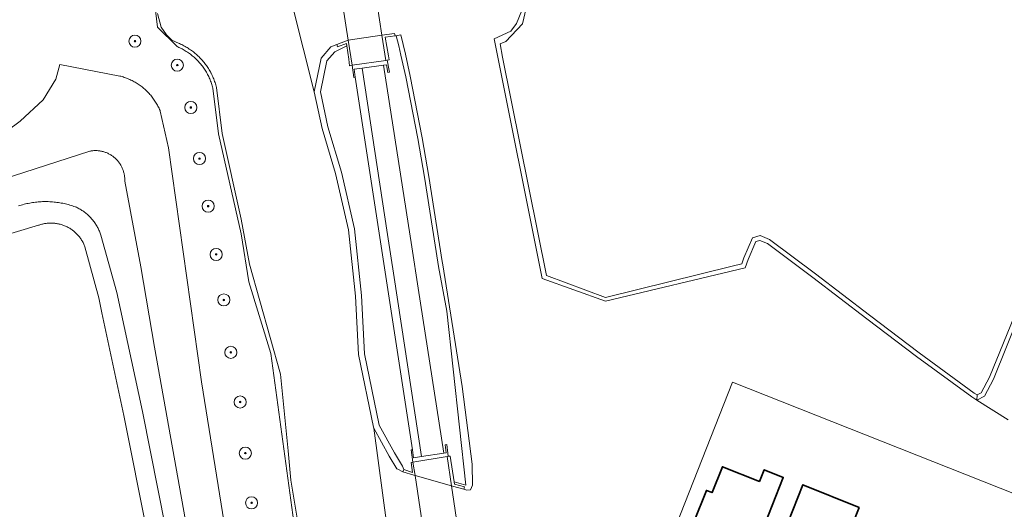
# Model space of a CAD drawing. Header units: metres. Extents: x 131489 to 134032, y 502353 to 503606.
# Tile 82 of 90: x 133379 to 133541, y 503019 to 503100. Entities that reach past the tile are written whole.
import ezdxf

# ---------------------------------------------------------------- set-up
doc = ezdxf.new("R2010")
doc.units = ezdxf.units.M
for name, color, linetype, lineweight in [('B-WE-GR-BEPLANTING_CULTUUR_HEESTERS-GV', 90, 'Continuous', 18), ('B-WE-GR-BOOM-S', 92, 'Continuous', 25), ('B-WE-GR-GRAS-GV', 60, 'Continuous', 13), ('B-WE-IE-TERREINAFSCHEIDING_KUNSTMATIG_MUUR-GV', 90, 'Continuous', 18), ('B-WE-KW-KUNSTWERK_DEK-GV', 170, 'Continuous', 18), ('B-WE-OG-BEBOUWING-GV', 7, 'Continuous', 35), ('B-WE-OG-TERREIN_ERF-GV', 7, 'Continuous', 18), ('B-WE-OG-TERREIN_ONBEGROEID-GV', 7, 'Continuous', 18), ('B-WE-OG-WATER_SLOOT-GV', 120, 'Continuous', 18), ('B-WE-VH-VERHARDING_ASFALT-GV', 252, 'Continuous', 18), ('B-WE-VH-VERHARDING_BEDRIJFSVLOERPLAAT-GV', 252, 'Continuous', 18), ('B-WE-VH-VERHARDING_HALFVERHARDING_SCHELP-GV', 252, 'Continuous', 18)]:
    doc.layers.add(name, color=color, linetype=linetype, lineweight=lineweight)

# ---------------------------------------------------------------- blocks, each defined once
blk = doc.blocks.new('SGR-BOOM_01-SO')
at = {"linetype": 'ByBlock', "lineweight": 18}
h = blk.add_hatch(color=0, dxfattribs=at)
h.dxf.hatch_style = 1
edge = h.paths.add_edge_path()
edge.add_arc((0, 0), 0.25, 0, 360)
at = {"color": 0, "linetype": 'ByBlock', "lineweight": 18}
for radius in [2, 0.25]:
    blk.add_circle((0, 0), radius, dxfattribs=at)

msp = doc.modelspace()

# ---------------------------------------------------------------- linework, layer by layer
at = {"layer": 'B-WE-GR-BEPLANTING_CULTUUR_HEESTERS-GV', "flags": 128}
for points in [[(133424.216, 503015.311), (133420.253, 503044.393), (133416.57, 503056.214), (133415.313, 503064.128), (133411.574, 503080.631), (133410.648, 503088.22), (133410.596, 503088.415), (133410.541, 503088.608), (133410.481, 503088.801), (133410.418, 503088.992), (133410.351, 503089.182), (133410.28, 503089.37), (133410.206, 503089.557), (133410.127, 503089.743), (133410.046, 503089.927), (133409.96, 503090.109), (133409.871, 503090.29), (133409.778, 503090.468), (133409.682, 503090.645), (133409.582, 503090.82), (133409.479, 503090.993), (133409.372, 503091.164), (133409.262, 503091.333), (133409.149, 503091.499), (133409.033, 503091.663), (133408.913, 503091.825), (133408.79, 503091.985), (133408.664, 503092.141), (133408.534, 503092.296), (133408.402, 503092.448), (133408.267, 503092.597), (133408.129, 503092.743), (133407.987, 503092.887), (133407.844, 503093.028), (133407.697, 503093.166), (133407.547, 503093.301), (133407.395, 503093.433), (133407.241, 503093.562), (133407.084, 503093.688), (133406.924, 503093.81), (133406.762, 503093.93), (133406.598, 503094.046), (133406.431, 503094.159), (133406.262, 503094.269), (133406.091, 503094.375), (133405.918, 503094.478), (133405.743, 503094.577), (133405.566, 503094.673), (133405.387, 503094.766), (133405.206, 503094.855), (133405.024, 503094.94), (133404.839, 503095.021), (133404.758, 503095.056), (133401.494, 503098.262), (133400.667, 503105.208)], [(133372.058, 503077.815), (133378.796, 503082.723), (133382.589, 503086.274), (133384.681, 503089.678), (133385.362, 503092.11), (133395.25, 503090.2), (133395.441, 503090.151), (133395.632, 503090.098), (133395.821, 503090.041), (133396.009, 503089.98), (133396.196, 503089.916), (133396.381, 503089.848), (133396.565, 503089.776), (133396.748, 503089.7), (133396.929, 503089.62), (133397.108, 503089.537), (133397.286, 503089.451), (133397.461, 503089.361), (133397.635, 503089.267), (133397.807, 503089.17), (133397.977, 503089.069), (133398.145, 503088.965), (133398.311, 503088.857), (133398.475, 503088.746), (133398.636, 503088.632), (133398.795, 503088.515), (133398.952, 503088.394), (133399.106, 503088.271), (133399.257, 503088.144), (133399.406, 503088.014), (133399.552, 503087.881), (133399.696, 503087.745), (133399.837, 503087.607), (133399.975, 503087.465), (133400.11, 503087.321), (133400.242, 503087.174), (133400.371, 503087.024), (133400.497, 503086.872), (133400.62, 503086.718), (133400.74, 503086.56), (133400.856, 503086.401), (133400.97, 503086.239), (133401.08, 503086.075), (133401.187, 503085.909), (133401.29, 503085.74), (133401.39, 503085.57), (133401.486, 503085.397), (133401.579, 503085.223), (133401.668, 503085.046), (133401.754, 503084.868), (133401.836, 503084.689), (133401.915, 503084.507), (133401.958, 503084.403), (133403.302, 503078.326), (133408.767, 503039.685), (133414.027, 503007.131)]]:
    msp.add_lwpolyline(points, dxfattribs=at)
at = {"layer": 'B-WE-GR-GRAS-GV', "flags": 128}
for points in [[(133465.934, 503116.529), (133461.833, 503098.802), (133459.055, 503095.892), (133458.117, 503095.511), (133458.51, 503093.297), (133465.76, 503057.226), (133475.545, 503053.618), (133496.474, 503058.797), (133498.081, 503059.19), (133498.396, 503060.196), (133499.848, 503063.491), (133501.079, 503063.837), (133502.658, 503063.17), (133510.243, 503057.542), (133519.16, 503050.689), (133527.364, 503044.484), (133536.476, 503037.808), (133536.95, 503037.513), (133537.633, 503037.891), (133539.021, 503040.479), (133555.932, 503081.938)], [(133414.027, 503007.131), (133408.767, 503039.685), (133403.302, 503078.326), (133401.958, 503084.403), (133401.915, 503084.507), (133401.836, 503084.689), (133401.754, 503084.868), (133401.668, 503085.046), (133401.579, 503085.223), (133401.486, 503085.397), (133401.39, 503085.57), (133401.29, 503085.74), (133401.187, 503085.909), (133401.08, 503086.075), (133400.97, 503086.239), (133400.856, 503086.401), (133400.74, 503086.56), (133400.62, 503086.718), (133400.497, 503086.872), (133400.371, 503087.024), (133400.242, 503087.174), (133400.11, 503087.321), (133399.975, 503087.465), (133399.837, 503087.607), (133399.696, 503087.745), (133399.552, 503087.881), (133399.406, 503088.014), (133399.257, 503088.144), (133399.106, 503088.271), (133398.952, 503088.394), (133398.795, 503088.515), (133398.636, 503088.632), (133398.475, 503088.746), (133398.311, 503088.857), (133398.145, 503088.965), (133397.977, 503089.069), (133397.807, 503089.17), (133397.635, 503089.267), (133397.461, 503089.361), (133397.286, 503089.451), (133397.108, 503089.537), (133396.929, 503089.62), (133396.748, 503089.7), (133396.565, 503089.776), (133396.381, 503089.848), (133396.196, 503089.916), (133396.009, 503089.98), (133395.821, 503090.041), (133395.632, 503090.098), (133395.441, 503090.151), (133395.25, 503090.2), (133385.362, 503092.11), (133384.681, 503089.678), (133382.589, 503086.274), (133378.796, 503082.723), (133372.058, 503077.815)], [(133408.416, 503003.84), (133400.988, 503045.437), (133398.735, 503058.69), (133396.081, 503072.837), (133396.085, 503072.976), (133396.085, 503073.115), (133396.081, 503073.254), (133396.073, 503073.393), (133396.061, 503073.532), (133396.045, 503073.67), (133396.025, 503073.807), (133396.001, 503073.944), (133395.973, 503074.081), (133395.941, 503074.216), (133395.905, 503074.351), (133395.866, 503074.484), (133395.823, 503074.616), (133395.775, 503074.747), (133395.725, 503074.877), (133395.67, 503075.004), (133395.612, 503075.131), (133395.55, 503075.255), (133395.485, 503075.378), (133395.416, 503075.499), (133395.343, 503075.618), (133395.268, 503075.735), (133395.189, 503075.849), (133395.106, 503075.961), (133395.021, 503076.071), (133394.932, 503076.178), (133394.841, 503076.283), (133394.746, 503076.385), (133394.649, 503076.484), (133394.548, 503076.58), (133394.445, 503076.674), (133394.339, 503076.764), (133394.231, 503076.851), (133394.12, 503076.936), (133394.007, 503077.017), (133393.892, 503077.094), (133393.774, 503077.169), (133393.655, 503077.24), (133393.533, 503077.307), (133393.41, 503077.371), (133393.284, 503077.431), (133393.157, 503077.488), (133393.029, 503077.541), (133392.899, 503077.59), (133392.767, 503077.636), (133392.635, 503077.678), (133392.501, 503077.716), (133392.366, 503077.75), (133392.23, 503077.78), (133392.093, 503077.806), (133391.956, 503077.829), (133391.818, 503077.847), (133391.68, 503077.861), (133391.541, 503077.872), (133391.402, 503077.878), (133391.263, 503077.881), (133391.248, 503077.881), (133391.109, 503077.879), (133390.97, 503077.873), (133390.831, 503077.863), (133390.693, 503077.849), (133390.555, 503077.831), (133390.418, 503077.809), (133390.336, 503077.794), (133374.052, 503072.552)], [(133374.052, 503072.552), (133390.336, 503077.794), (133390.418, 503077.809), (133390.555, 503077.831), (133390.693, 503077.849), (133390.831, 503077.863), (133390.97, 503077.873), (133391.109, 503077.879), (133391.248, 503077.881), (133391.263, 503077.881), (133391.402, 503077.878), (133391.541, 503077.872), (133391.68, 503077.861), (133391.818, 503077.847), (133391.956, 503077.829), (133392.093, 503077.806), (133392.23, 503077.78), (133392.366, 503077.75), (133392.501, 503077.716), (133392.635, 503077.678), (133392.767, 503077.636), (133392.899, 503077.59), (133393.029, 503077.541), (133393.157, 503077.488), (133393.284, 503077.431), (133393.41, 503077.371), (133393.533, 503077.307), (133393.655, 503077.24), (133393.774, 503077.169), (133393.892, 503077.094), (133394.007, 503077.017), (133394.12, 503076.936), (133394.231, 503076.851), (133394.339, 503076.764), (133394.445, 503076.674), (133394.548, 503076.58), (133394.649, 503076.484), (133394.746, 503076.385), (133394.841, 503076.283), (133394.932, 503076.178), (133395.021, 503076.071), (133395.106, 503075.961), (133395.189, 503075.849), (133395.268, 503075.735), (133395.343, 503075.618), (133395.416, 503075.499), (133395.485, 503075.378), (133395.55, 503075.255), (133395.612, 503075.131), (133395.67, 503075.004), (133395.725, 503074.877), (133395.775, 503074.747), (133395.823, 503074.616), (133395.866, 503074.484), (133395.905, 503074.351), (133395.941, 503074.216), (133395.973, 503074.081), (133396.001, 503073.944), (133396.025, 503073.807), (133396.045, 503073.67), (133396.061, 503073.532), (133396.073, 503073.393), (133396.081, 503073.254), (133396.085, 503073.115), (133396.085, 503072.976), (133396.081, 503072.837), (133398.735, 503058.69), (133400.988, 503045.437), (133408.416, 503003.84)], [(133402.871, 503015.343), (133398.995, 503034.776), (133394.779, 503054.418), (133392.139, 503063.916), (133392.084, 503064.082), (133392.024, 503064.247), (133391.962, 503064.41), (133391.895, 503064.572), (133391.825, 503064.732), (133391.751, 503064.891), (133391.673, 503065.047), (133391.592, 503065.202), (133391.508, 503065.356), (133391.419, 503065.507), (133391.328, 503065.656), (133391.233, 503065.803), (133391.135, 503065.948), (133391.033, 503066.09), (133390.928, 503066.23), (133390.82, 503066.368), (133390.709, 503066.503), (133390.595, 503066.636), (133390.478, 503066.766), (133390.358, 503066.893), (133390.235, 503067.018), (133390.109, 503067.139), (133389.981, 503067.258), (133389.85, 503067.374), (133389.716, 503067.486), (133389.579, 503067.596), (133389.441, 503067.703), (133389.299, 503067.806), (133389.156, 503067.906), (133389.01, 503068.003), (133388.862, 503068.096), (133388.712, 503068.186), (133388.56, 503068.273), (133388.406, 503068.356), (133388.25, 503068.435), (133388.092, 503068.511), (133387.933, 503068.583), (133387.911, 503068.593), (133387.685, 503068.673), (133387.457, 503068.749), (133387.228, 503068.822), (133386.999, 503068.89), (133386.767, 503068.955), (133386.535, 503069.016), (133386.302, 503069.073), (133386.068, 503069.126), (133385.833, 503069.175), (133385.598, 503069.22), (133385.361, 503069.262), (133385.124, 503069.299), (133384.887, 503069.333), (133384.649, 503069.362), (133384.41, 503069.388), (133384.171, 503069.409), (133383.932, 503069.427), (133383.692, 503069.44), (133383.452, 503069.45), (133383.212, 503069.455), (133382.999, 503069.457), (133382.759, 503069.455), (133382.519, 503069.449), (133382.279, 503069.439), (133382.04, 503069.425), (133381.8, 503069.407), (133381.561, 503069.385), (133381.323, 503069.359), (133381.085, 503069.329), (133380.847, 503069.295), (133380.61, 503069.257), (133380.374, 503069.216), (133380.138, 503069.17), (133379.904, 503069.12), (133379.67, 503069.067), (133379.437, 503069.009), (133379.205, 503068.948), (133378.974, 503068.883), (133378.744, 503068.814), (133378.515, 503068.741)], [(133378.515, 503068.741), (133378.744, 503068.814), (133378.974, 503068.883), (133379.205, 503068.948), (133379.437, 503069.009), (133379.67, 503069.067), (133379.904, 503069.12), (133380.138, 503069.17), (133380.374, 503069.216), (133380.61, 503069.257), (133380.847, 503069.295), (133381.085, 503069.329), (133381.323, 503069.359), (133381.561, 503069.385), (133381.8, 503069.407), (133382.04, 503069.425), (133382.279, 503069.439), (133382.519, 503069.449), (133382.759, 503069.455), (133382.999, 503069.457), (133383.212, 503069.455), (133383.452, 503069.45), (133383.692, 503069.44), (133383.932, 503069.427), (133384.171, 503069.409), (133384.41, 503069.388), (133384.649, 503069.362), (133384.887, 503069.333), (133385.124, 503069.299), (133385.361, 503069.262), (133385.598, 503069.22), (133385.833, 503069.175), (133386.068, 503069.126), (133386.302, 503069.073), (133386.535, 503069.016), (133386.767, 503068.955), (133386.999, 503068.89), (133387.228, 503068.822), (133387.457, 503068.749), (133387.685, 503068.673), (133387.911, 503068.593), (133387.933, 503068.583), (133388.092, 503068.511), (133388.25, 503068.435), (133388.406, 503068.356), (133388.56, 503068.273), (133388.712, 503068.186), (133388.862, 503068.096), (133389.01, 503068.003), (133389.156, 503067.906), (133389.299, 503067.806), (133389.441, 503067.703), (133389.579, 503067.596), (133389.716, 503067.486), (133389.85, 503067.374), (133389.981, 503067.258), (133390.109, 503067.139), (133390.235, 503067.018), (133390.358, 503066.893), (133390.478, 503066.766), (133390.595, 503066.636), (133390.709, 503066.503), (133390.82, 503066.368), (133390.928, 503066.23), (133391.033, 503066.09), (133391.135, 503065.948), (133391.233, 503065.803), (133391.328, 503065.656), (133391.419, 503065.507), (133391.508, 503065.356), (133391.592, 503065.202), (133391.673, 503065.047), (133391.751, 503064.891), (133391.825, 503064.732), (133391.895, 503064.572), (133391.962, 503064.41), (133392.024, 503064.247), (133392.084, 503064.082), (133392.139, 503063.916), (133394.779, 503054.418), (133398.995, 503034.776), (133402.871, 503015.343)], [(133375.376, 503063.661), (133381.828, 503065.55), (133381.914, 503065.581), (133382.061, 503065.629), (133382.209, 503065.674), (133382.358, 503065.716), (133382.509, 503065.753), (133382.66, 503065.786), (133382.812, 503065.816), (133382.965, 503065.841), (133383.118, 503065.863), (133383.272, 503065.881), (133383.426, 503065.894), (133383.581, 503065.904), (133383.736, 503065.91), (133383.89, 503065.912), (133384.045, 503065.909), (133384.2, 503065.903), (133384.354, 503065.893), (133384.509, 503065.878), (133384.662, 503065.86), (133384.816, 503065.838), (133384.968, 503065.812), (133385.12, 503065.782), (133385.271, 503065.748), (133385.422, 503065.71), (133385.571, 503065.668), (133385.719, 503065.622), (133385.865, 503065.573), (133386.011, 503065.52), (133386.155, 503065.463), (133386.297, 503065.402), (133386.438, 503065.338), (133386.577, 503065.27), (133386.715, 503065.198), (133386.85, 503065.123), (133386.984, 503065.045), (133387.115, 503064.963), (133387.245, 503064.878), (133387.372, 503064.789), (133387.496, 503064.697), (133387.619, 503064.602), (133387.738, 503064.504), (133387.856, 503064.403), (133387.97, 503064.299), (133388.082, 503064.192), (133388.191, 503064.082), (133388.297, 503063.969), (133388.4, 503063.853), (133388.501, 503063.735), (133388.598, 503063.615), (133388.692, 503063.491), (133388.782, 503063.366), (133388.87, 503063.238), (133388.954, 503063.108), (133389.035, 503062.976), (133389.112, 503062.842), (133389.186, 503062.706), (133389.256, 503062.568), (133389.323, 503062.428), (133389.386, 503062.287), (133389.445, 503062.144), (133389.501, 503061.999), (133391.807, 503053.582), (133392.299, 503051.076), (133395.933, 503034.142), (133399.795, 503014.78)]]:
    msp.add_lwpolyline(points, dxfattribs=at)
for points in [[(133445.612, 503073.504), (133444.501, 503079.854), (133442.512, 503090.052), (133441.728, 503093.628), (133441.381, 503095.21), (133440.955, 503096.849), (133440.756, 503096.814), (133439.147, 503096.62), (133439.677, 503093.54), (133439.791, 503092.876), (133439.478, 503092.817), (133439.837, 503090.854), (133439.567, 503090.787), (133439.357, 503092.07), (133438.871, 503092.004), (133443.535, 503061.983), (133444.592, 503055.176), (133448.829, 503027.901), (133449.212, 503027.96), (133449.02, 503029.273), (133449.297, 503029.308), (133449.538, 503027.383), (133449.849, 503027.411), (133450.513, 503023.188), (133452.47, 503022.613), (133449.322, 503051.351), (133447.93, 503058.742), (133447.822, 503059.426)], [(133434.171, 503090), (133433.968, 503089.972), (133433.652, 503091.972), (133433.253, 503091.909), (133433.104, 503092.972), (133432.795, 503095.183), (133430.788, 503094.21), (133429.481, 503092.706), (133428.415, 503087.593), (133429.667, 503081.797), (133431.882, 503074.334), (133434.07, 503064.949), (133435.235, 503053.926), (133435.715, 503044.332), (133438.13, 503032.54), (133440.68, 503027.931), (133441.965, 503025.783), (133442.215, 503025.205), (133443.652, 503024.734), (133443.41, 503026.351), (133443.721, 503026.398), (133443.411, 503028.432), (133443.62, 503028.464)]]:
    msp.add_lwpolyline(points, close=True, dxfattribs=at)
at = {"layer": 'B-WE-IE-TERREINAFSCHEIDING_KUNSTMATIG_MUUR-GV', "flags": 128}
for points in [[(133440.691, 503097.231), (133438.588, 503096.946), (133439.211, 503092.777), (133439.478, 503092.817), (133439.791, 503092.876), (133439.677, 503093.54), (133439.147, 503096.62), (133440.756, 503096.814)], [(133432.742, 503095.561), (133432.795, 503095.183), (133433.104, 503092.972), (133433.253, 503091.909), (133433.652, 503091.972), (133432.998, 503096.12), (133431.127, 503095.408), (133431.262, 503095.033)], [(133438.871, 503092.004), (133439.357, 503092.07), (133439.567, 503090.787), (133439.837, 503090.854), (133439.478, 503092.817), (133439.211, 503092.777), (133433.652, 503091.972), (133433.968, 503089.972), (133434.171, 503090), (133433.988, 503091.334), (133435.318, 503091.516)], [(133449.346, 503027.354), (133449.538, 503027.383), (133449.297, 503029.308), (133449.02, 503029.273), (133449.212, 503027.96), (133448.829, 503027.901), (133445.13, 503027.335), (133443.823, 503027.135), (133443.62, 503028.464), (133443.411, 503028.432), (133443.721, 503026.398)], [(133450.573, 503022.808), (133450.513, 503023.188), (133449.849, 503027.411), (133449.538, 503027.383), (133449.346, 503027.354), (133450.074, 503022.503), (133450.25, 503022.453), (133452.117, 503021.935), (133452.235, 503022.337)], [(133442.215, 503025.205), (133442.023, 503024.847), (133443.886, 503024.25), (133444.056, 503024.202), (133443.721, 503026.398), (133443.41, 503026.351), (133443.652, 503024.734)]]:
    msp.add_lwpolyline(points, close=True, dxfattribs=at)
at = {"layer": 'B-WE-KW-KUNSTWERK_DEK-GV', "flags": 128}
for points in [[(133437.183, 503106.348), (133431.529, 503105.432), (133432.102, 503101.798), (133432.998, 503096.12), (133433.652, 503091.972), (133439.211, 503092.777), (133438.588, 503096.946), (133437.827, 503102.042)], [(133449.346, 503027.354), (133443.721, 503026.398), (133444.056, 503024.202), (133445.07, 503017.559), (133445.786, 503012.873), (133451.382, 503013.798), (133451.075, 503015.843), (133450.074, 503022.503)]]:
    msp.add_lwpolyline(points, close=True, dxfattribs=at)
at = {"layer": 'B-WE-OG-BEBOUWING-GV', "flags": 128}
for points in [[(133500.983, 503023.214), (133494.851, 503025.656), (133493.162, 503021.381), (133492.207, 503021.758), (133490.196, 503016.666), (133491.142, 503016.293), (133490.072, 503013.585), (133496.574, 503011.005), (133498.451, 503015.733), (133501.237, 503014.627), (133504.919, 503023.907), (133501.76, 503025.165)], [(133517.478, 503018.94), (133508.165, 503022.677), (133505.688, 503016.368), (133505.483, 503016.449), (133505.299, 503015.982), (133505.589, 503015.869), (133504.966, 503014.282), (133504.676, 503014.396), (133504.489, 503013.92), (133504.695, 503013.839), (133502.661, 503008.66), (133509.174, 503006.083), (133509.911, 503007.944), (133510.841, 503007.576), (133513.418, 503014.089), (133515.27, 503013.357)]]:
    msp.add_lwpolyline(points, close=True, dxfattribs=at)
at = {"layer": 'B-WE-OG-TERREIN_ERF-GV', "flags": 128}
for points in [[(133485.8, 503012.386), (133485.32, 503011.167), (133494.24, 503007.634), (133645.252, 502947.815), (133656.53, 502976.294), (133496.531, 503039.618)], [(133501.237, 503014.627), (133498.451, 503015.733), (133496.574, 503011.005), (133490.072, 503013.585), (133491.142, 503016.293), (133490.196, 503016.666), (133492.207, 503021.758), (133493.162, 503021.381), (133494.851, 503025.656), (133500.983, 503023.214), (133501.76, 503025.165), (133504.919, 503023.907)], [(133515.27, 503013.357), (133513.418, 503014.089), (133510.841, 503007.576), (133509.911, 503007.944), (133509.174, 503006.083), (133502.661, 503008.66), (133504.695, 503013.839), (133504.489, 503013.92), (133504.676, 503014.396), (133504.966, 503014.282), (133505.589, 503015.869), (133505.299, 503015.982), (133505.483, 503016.449), (133505.688, 503016.368), (133508.165, 503022.677), (133517.478, 503018.94)]]:
    msp.add_lwpolyline(points, close=True, dxfattribs=at)
at = {"layer": 'B-WE-OG-TERREIN_ONBEGROEID-GV', "flags": 128}
msp.add_lwpolyline([(133399.795, 503014.78), (133395.933, 503034.142), (133392.299, 503051.076), (133391.807, 503053.582), (133389.501, 503061.999), (133389.445, 503062.144), (133389.386, 503062.287), (133389.323, 503062.428), (133389.256, 503062.568), (133389.186, 503062.706), (133389.112, 503062.842), (133389.035, 503062.976), (133388.954, 503063.108), (133388.87, 503063.238), (133388.782, 503063.366), (133388.692, 503063.491), (133388.598, 503063.615), (133388.501, 503063.735), (133388.4, 503063.853), (133388.297, 503063.969), (133388.191, 503064.082), (133388.082, 503064.192), (133387.97, 503064.299), (133387.856, 503064.403), (133387.738, 503064.504), (133387.619, 503064.602), (133387.496, 503064.697), (133387.372, 503064.789), (133387.245, 503064.878), (133387.115, 503064.963), (133386.984, 503065.045), (133386.85, 503065.123), (133386.715, 503065.198), (133386.577, 503065.27), (133386.438, 503065.338), (133386.297, 503065.402), (133386.155, 503065.463), (133386.011, 503065.52), (133385.865, 503065.573), (133385.719, 503065.622), (133385.571, 503065.668), (133385.422, 503065.71), (133385.271, 503065.748), (133385.12, 503065.782), (133384.968, 503065.812), (133384.816, 503065.838), (133384.662, 503065.86), (133384.509, 503065.878), (133384.354, 503065.893), (133384.2, 503065.903), (133384.045, 503065.909), (133383.89, 503065.912), (133383.736, 503065.91), (133383.581, 503065.904), (133383.426, 503065.894), (133383.272, 503065.881), (133383.118, 503065.863), (133382.965, 503065.841), (133382.812, 503065.816), (133382.66, 503065.786), (133382.509, 503065.753), (133382.358, 503065.716), (133382.209, 503065.674), (133382.061, 503065.629), (133381.914, 503065.581), (133381.828, 503065.55), (133375.376, 503063.661)], dxfattribs=at)
at = {"layer": 'B-WE-OG-WATER_SLOOT-GV', "flags": 128}
for points in [[(133461.684, 503101.023), (133460.851, 503098.881), (133459.897, 503097.601), (133457.12, 503096.319), (133465.054, 503056.779), (133475.554, 503052.993), (133498.626, 503058.493), (133499.088, 503059.906), (133500.392, 503062.865), (133501.029, 503063.044), (133502.283, 503062.514), (133509.791, 503056.943), (133518.705, 503050.093), (133526.916, 503043.882), (133536.056, 503037.186), (133536.928, 503036.643), (133536.95, 503037.513), (133536.476, 503037.808), (133527.364, 503044.484), (133519.16, 503050.689), (133510.243, 503057.542), (133502.658, 503063.17), (133501.079, 503063.837), (133499.848, 503063.491), (133498.396, 503060.196), (133498.081, 503059.19), (133496.474, 503058.797), (133475.545, 503053.618), (133465.76, 503057.226), (133458.51, 503093.297), (133458.117, 503095.511), (133459.055, 503095.892), (133461.833, 503098.802), (133465.934, 503116.529)], [(133400.667, 503105.208), (133401.494, 503098.262), (133404.758, 503095.056), (133404.839, 503095.021), (133405.024, 503094.94), (133405.206, 503094.855), (133405.387, 503094.766), (133405.566, 503094.673), (133405.743, 503094.577), (133405.918, 503094.478), (133406.091, 503094.375), (133406.262, 503094.269), (133406.431, 503094.159), (133406.598, 503094.046), (133406.762, 503093.93), (133406.924, 503093.81), (133407.084, 503093.688), (133407.241, 503093.562), (133407.395, 503093.433), (133407.547, 503093.301), (133407.697, 503093.166), (133407.844, 503093.028), (133407.987, 503092.887), (133408.129, 503092.743), (133408.267, 503092.597), (133408.402, 503092.448), (133408.534, 503092.296), (133408.664, 503092.141), (133408.79, 503091.985), (133408.913, 503091.825), (133409.033, 503091.663), (133409.149, 503091.499), (133409.262, 503091.333), (133409.372, 503091.164), (133409.479, 503090.993), (133409.582, 503090.82), (133409.682, 503090.645), (133409.778, 503090.468), (133409.871, 503090.29), (133409.96, 503090.109), (133410.046, 503089.927), (133410.127, 503089.743), (133410.206, 503089.557), (133410.28, 503089.37), (133410.351, 503089.182), (133410.418, 503088.992), (133410.481, 503088.801), (133410.541, 503088.608), (133410.596, 503088.415), (133410.648, 503088.22), (133411.574, 503080.631), (133415.313, 503064.128), (133416.57, 503056.214), (133420.253, 503044.393), (133424.216, 503015.311)], [(133439.376, 503016.027), (133437.274, 503032.009), (133437.175, 503032.187), (133434.714, 503044.205), (133434.232, 503053.848), (133433.076, 503064.781), (133430.909, 503074.076), (133428.692, 503081.547), (133427.386, 503087.589), (133423.745, 503101.999)], [(133423.745, 503101.999), (133427.386, 503087.589), (133428.55, 503093.168), (133430.164, 503095.025), (133431.127, 503095.408), (133432.998, 503096.12), (133438.588, 503096.946), (133440.691, 503097.231), (133440.756, 503096.814), (133440.955, 503096.849), (133441.695, 503096.981), (133442.111, 503095.384), (133442.461, 503093.788), (133443.247, 503090.204), (133445.238, 503079.991), (133446.352, 503073.627), (133448.563, 503059.542), (133448.646, 503059.013), (133451.84, 503038.94), (133453.483, 503026.065), (133453.572, 503022.636), (133453.251, 503021.833), (133452.599, 503021.793), (133452.117, 503021.935), (133450.25, 503022.453), (133450.074, 503022.503), (133444.056, 503024.202), (133443.886, 503024.25), (133442.023, 503024.847), (133441.194, 503025.26), (133441.068, 503025.323), (133439.808, 503027.429), (133437.274, 503032.009), (133439.376, 503016.027)], [(133425.057, 503014.181), (133423.536, 503023.466), (133423.088, 503028.292), (133421.822, 503040.93), (133416.718, 503059.128), (133415.347, 503066.533), (133412.166, 503080.734), (133411.239, 503088.331), (133411.186, 503088.532), (133411.13, 503088.731), (133411.07, 503088.929), (133411.006, 503089.126), (133410.938, 503089.322), (133410.866, 503089.517), (133410.791, 503089.71), (133410.712, 503089.902), (133410.629, 503090.092), (133410.543, 503090.28), (133410.453, 503090.467), (133410.359, 503090.652), (133410.33, 503090.708), (133410.232, 503090.89), (133410.13, 503091.071), (133410.025, 503091.249), (133409.916, 503091.426), (133409.804, 503091.6), (133409.689, 503091.772), (133409.57, 503091.942), (133409.448, 503092.11), (133409.323, 503092.275), (133409.195, 503092.438), (133409.064, 503092.598), (133408.929, 503092.756), (133408.792, 503092.911), (133408.651, 503093.064), (133408.508, 503093.213), (133408.362, 503093.36), (133408.212, 503093.504), (133408.061, 503093.646), (133407.906, 503093.784), (133407.749, 503093.919), (133407.589, 503094.051), (133407.427, 503094.18), (133407.262, 503094.306), (133407.095, 503094.429), (133406.926, 503094.548), (133406.754, 503094.664), (133406.58, 503094.777), (133406.404, 503094.886), (133406.226, 503094.992), (133406.046, 503095.095), (133405.864, 503095.194), (133405.68, 503095.289), (133405.494, 503095.381), (133405.307, 503095.47), (133405.118, 503095.555), (133405.098, 503095.563), (133403.846, 503096.112), (133403.001, 503097.007), (133402.1, 503098.251), (133401.479, 503100.502)], [(133401.479, 503100.502), (133402.1, 503098.251), (133403.001, 503097.007), (133403.846, 503096.112), (133405.098, 503095.563), (133405.118, 503095.555), (133405.307, 503095.47), (133405.494, 503095.381), (133405.68, 503095.289), (133405.864, 503095.194), (133406.046, 503095.095), (133406.226, 503094.992), (133406.404, 503094.886), (133406.58, 503094.777), (133406.754, 503094.664), (133406.926, 503094.548), (133407.095, 503094.429), (133407.262, 503094.306), (133407.427, 503094.18), (133407.589, 503094.051), (133407.749, 503093.919), (133407.906, 503093.784), (133408.061, 503093.646), (133408.212, 503093.504), (133408.362, 503093.36), (133408.508, 503093.213), (133408.651, 503093.064), (133408.792, 503092.911), (133408.929, 503092.756), (133409.064, 503092.598), (133409.195, 503092.438), (133409.323, 503092.275), (133409.448, 503092.11), (133409.57, 503091.942), (133409.689, 503091.772), (133409.804, 503091.6), (133409.916, 503091.426), (133410.025, 503091.249), (133410.13, 503091.071), (133410.232, 503090.89), (133410.33, 503090.708), (133410.359, 503090.652), (133410.453, 503090.467), (133410.543, 503090.28), (133410.629, 503090.092), (133410.712, 503089.902), (133410.791, 503089.71), (133410.866, 503089.517), (133410.938, 503089.322), (133411.006, 503089.126), (133411.07, 503088.929), (133411.13, 503088.731), (133411.186, 503088.532), (133411.239, 503088.331), (133412.166, 503080.734), (133415.347, 503066.533), (133416.718, 503059.128), (133421.822, 503040.93), (133423.088, 503028.292), (133423.536, 503023.466), (133425.057, 503014.181)], [(133542.103, 503033.41), (133536.928, 503036.643), (133536.056, 503037.186), (133526.916, 503043.882), (133518.705, 503050.093), (133509.791, 503056.943), (133502.283, 503062.514), (133501.029, 503063.044), (133500.392, 503062.865), (133499.088, 503059.906), (133498.626, 503058.493), (133475.554, 503052.993), (133465.054, 503056.779), (133457.12, 503096.319), (133459.897, 503097.601), (133460.851, 503098.881), (133461.684, 503101.023)], [(133555.932, 503081.938), (133539.021, 503040.479), (133537.633, 503037.891), (133536.95, 503037.513), (133536.928, 503036.643), (133538.19, 503037.342), (133539.682, 503040.125), (133556.396, 503081.752)], [(133556.396, 503081.752), (133539.682, 503040.125), (133538.19, 503037.342), (133536.928, 503036.643), (133542.103, 503033.41)], [(133485.8, 503012.386), (133496.531, 503039.618), (133656.53, 502976.294)]]:
    msp.add_lwpolyline(points, dxfattribs=at)
for points in [[(133427.386, 503087.589), (133428.692, 503081.547), (133430.909, 503074.076), (133433.076, 503064.781), (133434.232, 503053.848), (133434.714, 503044.205), (133437.175, 503032.187), (133437.274, 503032.009), (133439.808, 503027.429), (133441.068, 503025.323), (133441.194, 503025.26), (133442.023, 503024.847), (133442.215, 503025.205), (133441.965, 503025.783), (133440.68, 503027.931), (133438.13, 503032.54), (133435.715, 503044.332), (133435.235, 503053.926), (133434.07, 503064.949), (133431.882, 503074.334), (133429.667, 503081.797), (133428.415, 503087.593), (133429.481, 503092.706), (133430.788, 503094.21), (133432.795, 503095.183), (133432.742, 503095.561), (133431.262, 503095.033), (133431.127, 503095.408), (133430.164, 503095.025), (133428.55, 503093.168)], [(133448.646, 503059.013), (133448.563, 503059.542), (133446.352, 503073.627), (133445.238, 503079.991), (133443.247, 503090.204), (133442.461, 503093.788), (133442.111, 503095.384), (133441.695, 503096.981), (133440.955, 503096.849), (133441.381, 503095.21), (133441.728, 503093.628), (133442.512, 503090.052), (133444.501, 503079.854), (133445.612, 503073.504), (133447.822, 503059.426), (133447.93, 503058.742), (133449.322, 503051.351), (133452.47, 503022.613), (133450.513, 503023.188), (133450.573, 503022.808), (133452.235, 503022.337), (133452.117, 503021.935), (133452.599, 503021.793), (133453.251, 503021.833), (133453.572, 503022.636), (133453.483, 503026.065), (133451.84, 503038.94)]]:
    msp.add_lwpolyline(points, close=True, dxfattribs=at)
at = {"layer": 'B-WE-VH-VERHARDING_ASFALT-GV', "flags": 128}
for points in [[(133437.183, 503106.348), (133431.529, 503105.432), (133432.102, 503101.798), (133432.998, 503096.12), (133433.652, 503091.972), (133439.211, 503092.777), (133438.588, 503096.946), (133437.827, 503102.042)], [(133435.318, 503091.516), (133439.52, 503064.027), (133440.604, 503056.937), (133445.13, 503027.335), (133448.829, 503027.901), (133444.592, 503055.176), (133443.535, 503061.983), (133438.871, 503092.004)], [(133449.346, 503027.354), (133443.721, 503026.398), (133444.056, 503024.202), (133445.07, 503017.559), (133445.786, 503012.873), (133451.382, 503013.798), (133451.075, 503015.843), (133450.074, 503022.503)]]:
    msp.add_lwpolyline(points, close=True, dxfattribs=at)
at = {"layer": 'B-WE-VH-VERHARDING_BEDRIJFSVLOERPLAAT-GV', "flags": 128}
for points in [[(133438.588, 503096.946), (133432.998, 503096.12), (133433.652, 503091.972), (133439.211, 503092.777)], [(133449.346, 503027.354), (133443.721, 503026.398), (133444.056, 503024.202), (133450.074, 503022.503)]]:
    msp.add_lwpolyline(points, close=True, dxfattribs=at)
at = {"layer": 'B-WE-VH-VERHARDING_HALFVERHARDING_SCHELP-GV', "flags": 128}
msp.add_lwpolyline([(133435.318, 503091.516), (133433.988, 503091.334), (133434.171, 503090), (133443.62, 503028.464), (133443.823, 503027.135), (133445.13, 503027.335), (133440.604, 503056.937), (133439.52, 503064.027)], close=True, dxfattribs=at)

# ---------------------------------------------------------------- block references
at = {"layer": 'B-WE-GR-BOOM-S', "xscale": 0.5, "yscale": 0.5, "zscale": 0.5}
for p in [(133397.77, 503095.96), (133404.77, 503092.001), (133407.007, 503085.001), (133408.442, 503076.567), (133409.876, 503068.707), (133411.196, 503060.732), (133412.458, 503053.216), (133413.605, 503044.552), (133415.155, 503036.347), (133416.015, 503027.913), (133417.048, 503019.708)]:
    msp.add_blockref('SGR-BOOM_01-SO', p, dxfattribs=at)

doc.saveas('drawing.dxf')
